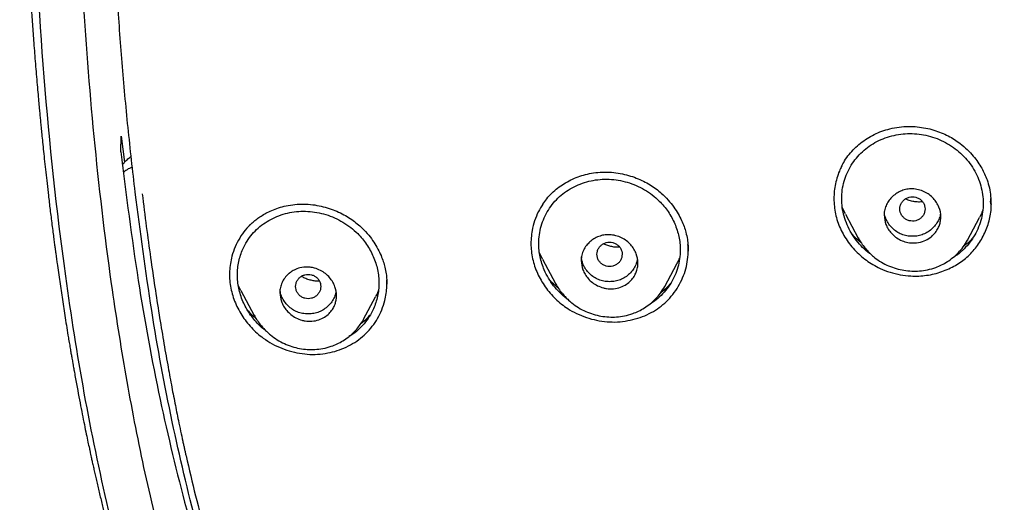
# Model space of a CAD drawing. Header units: millimetres. Extents: x 8 to 1894, y 12 to 2723.
# Tile 68 of 152: x 643 to 674, y 1805 to 1820. Entities that reach past the tile are written whole.
import ezdxf

# ---------------------------------------------------------------- set-up
doc = ezdxf.new("R2010")
doc.units = ezdxf.units.MM

msp = doc.modelspace()

# ---------------------------------------------------------------- linework, layer by layer
at = {"color": 7, "linetype": 'Continuous', "lineweight": 30}
for p, q in [((646.18, 1815.855), (646.197, 1816.361)), ((646.197, 1816.361), (646.303, 1815.533)), ((673.816, 1814.211), (673.813, 1814.289)), ((673.824, 1814.21), (673.824, 1814.22)), ((669.199, 1813.884), (669.099, 1814.094)), ((669.197, 1813.883), (669.604, 1813.12)), ((673.077, 1813.052), (673.459, 1813.77)), ((669.607, 1813.121), (669.603, 1813.129)), ((673.076, 1813.053), (673.073, 1813.046)), ((659.573, 1812.453), (659.481, 1812.65)), ((664.201, 1812.728), (664.2, 1812.759)), ((664.204, 1812.727), (664.204, 1812.741)), ((659.572, 1812.452), (659.986, 1811.675)), ((663.459, 1811.583), (663.84, 1812.297)), ((649.996, 1811.453), (649.912, 1811.626)), ((654.629, 1811.665), (654.629, 1811.694)), ((659.988, 1811.677), (659.985, 1811.683)), ((649.995, 1811.452), (650.418, 1810.659)), ((663.458, 1811.583), (663.453, 1811.574)), ((653.891, 1810.54), (654.27, 1811.252)), ((653.889, 1810.541), (653.882, 1810.527))]:
    msp.add_line(p, q, dxfattribs=at)
for points, knots in [([(746.132, 1797.158), (746.593, 1798.387), (747.512, 1800.831), (748.495, 1804.601), (749.27, 1808.382), (749.853, 1812.175), (750.34, 1816.36), (750.695, 1820.94), (750.905, 1825.905), (751, 1831.452), (750.99, 1837.581), (750.978, 1844.311), (750.875, 1851.06), (750.555, 1857.838), (750.011, 1863.494), (749.341, 1868.017), (748.676, 1871.415), (747.796, 1874.799), (746.641, 1878.144), (745.224, 1881.22), (743.546, 1883.984), (741.653, 1886.399), (739.443, 1888.544), (737.004, 1890.399), (734.422, 1891.997), (731.301, 1893.599), (727.614, 1895.121), (723.365, 1896.49), (719.049, 1897.572), (714.683, 1898.4), (710.282, 1898.968), (705.871, 1899.292), (701.478, 1899.419), (697.107, 1899.43), (692.736, 1899.418), (688.344, 1899.29), (683.933, 1898.968), (679.531, 1898.4), (675.166, 1897.573), (670.85, 1896.491), (666.6, 1895.12), (662.914, 1893.6), (659.793, 1891.997), (657.21, 1890.4), (654.772, 1888.545), (652.562, 1886.4), (650.668, 1883.984), (648.991, 1881.22), (647.573, 1878.144), (646.418, 1874.799), (645.539, 1871.415), (644.873, 1868.018), (644.203, 1863.495), (643.659, 1857.838), (643.34, 1851.061), (643.237, 1844.312), (643.225, 1837.582), (643.214, 1831.001), (643.338, 1824.548), (643.685, 1818.223), (644.263, 1812.764), (644.982, 1808.18), (645.752, 1804.467), (646.726, 1800.765), (647.629, 1798.364), (648.083, 1797.158)], [0, 0, 0, 0, 0.01422, 0.028301, 0.042283, 0.056188, 0.070046, 0.088148, 0.106186, 0.124159, 0.148558, 0.172923, 0.197399, 0.221993, 0.24671, 0.259145, 0.27167, 0.284302, 0.297067, 0.309991, 0.320883, 0.3319, 0.342924, 0.353811, 0.364567, 0.375221, 0.391058, 0.40678, 0.422432, 0.438055, 0.453668, 0.469227, 0.484683, 0.500001, 0.515318, 0.530774, 0.546334, 0.561944, 0.577571, 0.59322, 0.608942, 0.624779, 0.635434, 0.646191, 0.657076, 0.668103, 0.679114, 0.690014, 0.702933, 0.7157, 0.728331, 0.740856, 0.753291, 0.778008, 0.802602, 0.827078, 0.851444, 0.875842, 0.898728, 0.921719, 0.944802, 0.958463, 0.9722, 0.986034, 1, 1, 1, 1]), ([(744.739, 1797.28), (745.115, 1798.268), (745.867, 1800.241), (746.729, 1803.282), (747.443, 1806.352), (748.014, 1809.446), (748.474, 1812.555), (748.907, 1816.267), (749.256, 1820.586), (749.479, 1825.507), (749.58, 1830.652), (749.585, 1836.017), (749.57, 1841.606), (749.512, 1847.199), (749.34, 1852.796), (748.985, 1858.392), (748.481, 1863.045), (747.916, 1866.75), (747.389, 1869.517), (746.731, 1872.261), (745.916, 1874.969), (744.909, 1877.621), (743.78, 1879.973), (742.562, 1882.016), (741.314, 1883.764), (739.899, 1885.389), (738.155, 1887.037), (736.053, 1888.646), (733.602, 1890.178), (730.864, 1891.6), (727.851, 1892.896), (724.575, 1894.053), (721.236, 1895.018), (717.85, 1895.814), (714.145, 1896.505), (710.119, 1897.034), (705.784, 1897.362), (701.445, 1897.494), (697.108, 1897.507), (692.771, 1897.492), (688.43, 1897.359), (684.095, 1897.034), (680.069, 1896.506), (676.364, 1895.816), (672.979, 1895.019), (669.64, 1894.052), (666.364, 1892.895), (663.349, 1891.601), (660.612, 1890.178), (658.162, 1888.646), (656.061, 1887.037), (654.316, 1885.39), (652.903, 1883.763), (651.652, 1882.017), (650.437, 1879.972), (649.307, 1877.621), (648.299, 1874.969), (647.485, 1872.261), (646.827, 1869.517), (646.299, 1866.75), (645.734, 1863.045), (645.231, 1858.392), (644.876, 1852.796), (644.703, 1847.199), (644.645, 1841.607), (644.63, 1836.018), (644.636, 1830.727), (644.73, 1825.732), (644.934, 1821.034), (645.293, 1816.341), (645.773, 1812.242), (646.323, 1808.738), (646.885, 1805.824), (647.579, 1802.934), (648.408, 1800.071), (649.119, 1798.211), (649.475, 1797.28)], [0, 0, 0, 0, 0.011709, 0.0234, 0.035079, 0.046745, 0.058401, 0.070053, 0.08835, 0.106637, 0.124908, 0.145647, 0.166375, 0.187119, 0.207887, 0.228673, 0.249479, 0.259892, 0.270315, 0.28075, 0.291198, 0.301658, 0.31213, 0.319994, 0.327864, 0.335737, 0.343609, 0.354092, 0.364563, 0.37502, 0.38755, 0.400066, 0.41258, 0.425091, 0.437599, 0.45323, 0.468841, 0.484431, 0.499999, 0.515569, 0.531166, 0.546782, 0.562408, 0.574915, 0.587424, 0.599934, 0.612454, 0.624987, 0.635443, 0.645912, 0.656393, 0.664263, 0.672136, 0.680006, 0.687871, 0.698343, 0.708803, 0.71925, 0.729685, 0.740108, 0.750521, 0.771326, 0.792113, 0.81288, 0.833624, 0.854353, 0.875091, 0.892532, 0.909986, 0.927451, 0.944927, 0.955919, 0.966921, 0.977933, 0.988958, 1, 1, 1, 1]), ([(643.95, 1864.163), (643.947, 1864.128), (643.933, 1863.99), (643.909, 1863.75), (643.88, 1863.447), (643.851, 1863.15), (643.824, 1862.857), (643.797, 1862.562), (643.773, 1862.286), (643.75, 1862.028), (643.73, 1861.795), (643.712, 1861.571), (643.695, 1861.365), (643.68, 1861.184), (643.668, 1861.033), (643.658, 1860.904), (643.648, 1860.78), (643.638, 1860.644), (643.626, 1860.486), (643.613, 1860.31), (643.599, 1860.131), (643.584, 1859.921), (643.566, 1859.662), (643.543, 1859.344), (643.521, 1859.007), (643.499, 1858.676), (643.479, 1858.361), (643.453, 1857.937), (643.42, 1857.369), (643.38, 1856.652), (643.343, 1855.926), (643.308, 1855.186), (643.275, 1854.431), (643.247, 1853.711), (643.227, 1853.161), (643.213, 1852.771), (643.203, 1852.471), (643.193, 1852.163), (643.183, 1851.853), (643.176, 1851.587), (643.169, 1851.373), (643.165, 1851.221), (643.162, 1851.098), (643.159, 1850.988), (643.156, 1850.874), (643.151, 1850.718), (643.146, 1850.512), (643.14, 1850.263), (643.133, 1849.998), (643.127, 1849.727), (643.121, 1849.451), (643.115, 1849.168), (643.109, 1848.884), (643.103, 1848.603), (643.098, 1848.345), (643.094, 1848.124), (643.091, 1847.95), (643.089, 1847.804), (643.086, 1847.64), (643.082, 1847.429), (643.078, 1847.165), (643.072, 1846.792), (643.065, 1846.315), (643.058, 1845.736), (643.049, 1845.057), (643.041, 1844.272), (643.032, 1843.378), (643.024, 1842.442), (643.017, 1841.669), (643.012, 1841.069), (643.009, 1840.653), (643.005, 1840.231), (643.002, 1839.802), (642.999, 1839.369), (642.995, 1838.945), (642.992, 1838.531), (642.989, 1838.141), (642.987, 1837.78), (642.984, 1837.462), (642.982, 1837.186), (642.981, 1836.97), (642.98, 1836.807), (642.979, 1836.686), (642.978, 1836.567), (642.978, 1836.433), (642.977, 1836.268), (642.976, 1836.07), (642.974, 1835.829), (642.973, 1835.544), (642.972, 1835.212), (642.971, 1834.844), (642.97, 1834.454), (642.969, 1833.92), (642.969, 1833.262), (642.97, 1832.493), (642.973, 1831.883), (642.975, 1831.421), (642.978, 1831.098), (642.98, 1830.787), (642.983, 1830.497), (642.985, 1830.267), (642.987, 1830.095), (642.989, 1829.973), (642.99, 1829.866), (642.991, 1829.776), (642.992, 1829.703), (642.993, 1829.644), (642.993, 1829.586), (642.994, 1829.508), (642.996, 1829.393), (642.998, 1829.247), (643.001, 1829.083), (643.003, 1828.913), (643.006, 1828.74), (643.011, 1828.494), (643.017, 1828.172), (643.025, 1827.761), (643.035, 1827.32), (643.047, 1826.842), (643.058, 1826.432), (643.068, 1826.099), (643.075, 1825.859), (643.083, 1825.631), (643.089, 1825.43), (643.095, 1825.265), (643.1, 1825.135), (643.103, 1825.04), (643.106, 1824.96), (643.11, 1824.861), (643.115, 1824.721), (643.122, 1824.543), (643.129, 1824.349), (643.138, 1824.151), (643.146, 1823.949), (643.155, 1823.744), (643.166, 1823.507), (643.178, 1823.23), (643.194, 1822.905), (643.212, 1822.551), (643.229, 1822.227), (643.245, 1821.942), (643.258, 1821.707), (643.271, 1821.485), (643.283, 1821.293), (643.292, 1821.147), (643.298, 1821.041), (643.303, 1820.96), (643.308, 1820.879), (643.314, 1820.787), (643.323, 1820.649), (643.336, 1820.455), (643.353, 1820.198), (643.373, 1819.915), (643.394, 1819.619), (643.417, 1819.31), (643.442, 1818.989), (643.468, 1818.656), (643.496, 1818.323), (643.523, 1817.996), (643.55, 1817.691), (643.574, 1817.422), (643.595, 1817.198), (643.613, 1817.006), (643.63, 1816.824), (643.649, 1816.628), (643.671, 1816.405), (643.697, 1816.15), (643.727, 1815.861), (643.76, 1815.545), (643.797, 1815.205), (643.838, 1814.847), (643.875, 1814.527), (643.907, 1814.25), (643.935, 1814.02), (643.964, 1813.783), (643.994, 1813.544), (644.023, 1813.314), (644.05, 1813.108), (644.072, 1812.94), (644.089, 1812.811), (644.102, 1812.717), (644.113, 1812.639), (644.124, 1812.557), (644.139, 1812.447), (644.177, 1812.169), (644.238, 1811.738), (644.324, 1811.162), (644.416, 1810.568), (644.492, 1810.098), (644.548, 1809.761), (644.578, 1809.586), (644.603, 1809.436), (644.624, 1809.317), (644.64, 1809.224), (644.655, 1809.137), (644.674, 1809.029), (644.701, 1808.881), (644.734, 1808.694), (644.772, 1808.487), (644.823, 1808.213), (644.884, 1807.891), (644.955, 1807.531), (645.021, 1807.2), (645.081, 1806.905), (645.134, 1806.652), (645.174, 1806.466), (645.202, 1806.337), (645.222, 1806.245), (645.243, 1806.145), (645.27, 1806.023), (645.302, 1805.879), (645.338, 1805.719), (645.376, 1805.55), (645.432, 1805.307), (645.507, 1804.989), (645.6, 1804.604), (645.694, 1804.225), (645.779, 1803.888), (645.853, 1803.605), (645.911, 1803.385), (645.963, 1803.191), (646.009, 1803.022), (646.054, 1802.862), (646.098, 1802.703), (646.149, 1802.522), (646.2, 1802.343), (646.25, 1802.171), (646.297, 1802.012), (646.347, 1801.841), (646.399, 1801.668), (646.449, 1801.506), (646.491, 1801.367), (646.526, 1801.256), (646.554, 1801.167), (646.581, 1801.08), (646.614, 1800.975), (646.657, 1800.841), (646.706, 1800.69), (646.756, 1800.535), (646.816, 1800.353), (646.883, 1800.153), (646.955, 1799.941), (647.021, 1799.752), (647.08, 1799.582), (647.129, 1799.443), (647.174, 1799.319), (647.219, 1799.194), (647.273, 1799.044), (647.333, 1798.882), (647.392, 1798.723), (647.45, 1798.571), (647.518, 1798.391), (647.597, 1798.188), (647.683, 1797.97), (647.759, 1797.779), (647.819, 1797.632), (647.863, 1797.525), (647.893, 1797.451), (647.92, 1797.387), (647.947, 1797.322), (647.983, 1797.235), (648.034, 1797.115), (648.097, 1796.967), (648.167, 1796.805), (648.24, 1796.636), (648.317, 1796.463), (648.393, 1796.294), (648.463, 1796.14), (648.524, 1796.01), (648.576, 1795.897), (648.63, 1795.781), (648.694, 1795.648), (648.769, 1795.49), (648.854, 1795.315), (648.945, 1795.133), (649.025, 1794.972), (649.089, 1794.847), (649.134, 1794.758), (649.176, 1794.676), (649.223, 1794.586), (649.276, 1794.484), (649.337, 1794.37), (649.444, 1794.167), (649.599, 1793.883), (649.787, 1793.547), (649.962, 1793.242), (650.126, 1792.962), (650.299, 1792.676), (650.485, 1792.374), (650.648, 1792.114), (650.784, 1791.902), (650.886, 1791.745), (650.983, 1791.597), (651.07, 1791.467), (651.151, 1791.345), (651.237, 1791.218), (651.343, 1791.062), (651.468, 1790.881), (651.605, 1790.684), (651.729, 1790.509), (651.823, 1790.378), (651.871, 1790.312), (651.885, 1790.292)], [0, 0, 0, 0, 0.001417, 0.005527, 0.009581, 0.013521, 0.017403, 0.021269, 0.025273, 0.028349, 0.031535, 0.03451, 0.037271, 0.039685, 0.041666, 0.043259, 0.04481, 0.046581, 0.04865, 0.051042, 0.053539, 0.055713, 0.059375, 0.063749, 0.068268, 0.072647, 0.076809, 0.080701, 0.089348, 0.09917, 0.108924, 0.117883, 0.128314, 0.138644, 0.146242, 0.149977, 0.153997, 0.158046, 0.16213, 0.166238, 0.168643, 0.170658, 0.172283, 0.173553, 0.174994, 0.176789, 0.179747, 0.183157, 0.186658, 0.19024, 0.193903, 0.197647, 0.201474, 0.205184, 0.208795, 0.211733, 0.213998, 0.215684, 0.217554, 0.220536, 0.224125, 0.22809, 0.235462, 0.243208, 0.251326, 0.262774, 0.274802, 0.287382, 0.300518, 0.306026, 0.311624, 0.317313, 0.323091, 0.32896, 0.334824, 0.340263, 0.345703, 0.35057, 0.354859, 0.35857, 0.361701, 0.363582, 0.365169, 0.366576, 0.368351, 0.370567, 0.373222, 0.376316, 0.380229, 0.384677, 0.389666, 0.395027, 0.400307, 0.411129, 0.421406, 0.431154, 0.435576, 0.439888, 0.444094, 0.448046, 0.451453, 0.453302, 0.454935, 0.456351, 0.45755, 0.458532, 0.459296, 0.45989, 0.46085, 0.462412, 0.464489, 0.466694, 0.468951, 0.47126, 0.473621, 0.478742, 0.484137, 0.490002, 0.496356, 0.503199, 0.506364, 0.509625, 0.512767, 0.515443, 0.517647, 0.519354, 0.520606, 0.521465, 0.522549, 0.524536, 0.527043, 0.52963, 0.532264, 0.534945, 0.537673, 0.540445, 0.544384, 0.548699, 0.553412, 0.558509, 0.561586, 0.564787, 0.567872, 0.570433, 0.572465, 0.57369, 0.574644, 0.575696, 0.576916, 0.578304, 0.581202, 0.584642, 0.588535, 0.592485, 0.596445, 0.600872, 0.6053, 0.609728, 0.614157, 0.618331, 0.621905, 0.624881, 0.627259, 0.629599, 0.632141, 0.635084, 0.638493, 0.642368, 0.646612, 0.651149, 0.65593, 0.660958, 0.663944, 0.667013, 0.670169, 0.673412, 0.676621, 0.679383, 0.681662, 0.683325, 0.684579, 0.685433, 0.68643, 0.687889, 0.689813, 0.697583, 0.705152, 0.712932, 0.721425, 0.72405, 0.726467, 0.728473, 0.730071, 0.73126, 0.7322, 0.733594, 0.735581, 0.73816, 0.741098, 0.743942, 0.749191, 0.754039, 0.75849, 0.762519, 0.765941, 0.768718, 0.770052, 0.771169, 0.772441, 0.774088, 0.776091, 0.778263, 0.780553, 0.782959, 0.788123, 0.793431, 0.798573, 0.803549, 0.807137, 0.810105, 0.812529, 0.815055, 0.817007, 0.819101, 0.821549, 0.824411, 0.826424, 0.828601, 0.830943, 0.833437, 0.835723, 0.83763, 0.839156, 0.840302, 0.841303, 0.842743, 0.844614, 0.846844, 0.848999, 0.851023, 0.85437, 0.857286, 0.859864, 0.862226, 0.864374, 0.865655, 0.867394, 0.869599, 0.871931, 0.874163, 0.876293, 0.878324, 0.881733, 0.884818, 0.887534, 0.889824, 0.891044, 0.892096, 0.892979, 0.89375, 0.894877, 0.896674, 0.898888, 0.901203, 0.903608, 0.906106, 0.908665, 0.910914, 0.912743, 0.914316, 0.915815, 0.917776, 0.920124, 0.922683, 0.925448, 0.92815, 0.929777, 0.930954, 0.932092, 0.933421, 0.934939, 0.936646, 0.938509, 0.94397, 0.949431, 0.953712, 0.957854, 0.962252, 0.966936, 0.971855, 0.974369, 0.976916, 0.979279, 0.981334, 0.983094, 0.985016, 0.98736, 0.990527, 0.993686, 0.996774, 0.999026, 1, 1, 1, 1]), ([(646.638, 1814.573), (646.56, 1815.259), (646.403, 1816.63), (646.219, 1818.691), (646.066, 1820.753), (645.948, 1822.816), (645.871, 1824.474), (645.841, 1825.445), (645.832, 1825.728)], [0, 0, 0, 0, 0.185084, 0.369984, 0.554766, 0.739475, 0.924144, 1, 1, 1, 1]), ([(670.608, 1816.59), (670.707, 1816.611), (670.9, 1816.653), (671.194, 1816.67), (671.478, 1816.658), (671.748, 1816.618), (672.004, 1816.554), (672.242, 1816.47), (672.461, 1816.369), (672.661, 1816.254), (672.867, 1816.111), (673.069, 1815.937), (673.258, 1815.735), (673.409, 1815.536), (673.528, 1815.345), (673.624, 1815.157), (673.709, 1814.947), (673.776, 1814.71), (673.819, 1814.446), (673.823, 1814.271), (673.825, 1814.183)], [0, 0, 0, 0, 0.065736, 0.128869, 0.189515, 0.24774, 0.303599, 0.357146, 0.408444, 0.457326, 0.503642, 0.568419, 0.627673, 0.681447, 0.729763, 0.774451, 0.819231, 0.879165, 0.939396, 1, 1, 1, 1]), ([(669.07, 1815.382), (669.103, 1815.446), (669.174, 1815.584), (669.316, 1815.779), (669.485, 1815.968), (669.676, 1816.137), (669.886, 1816.286), (670.113, 1816.413), (670.353, 1816.518), (670.523, 1816.566), (670.608, 1816.59)], [0, 0, 0, 0, 0.108427, 0.235099, 0.361825, 0.488764, 0.615999, 0.743575, 0.871542, 1, 1, 1, 1]), ([(669.08, 1814.37), (669.084, 1814.463), (669.092, 1814.651), (669.153, 1814.925), (669.248, 1815.189), (669.378, 1815.437), (669.541, 1815.666), (669.734, 1815.868), (669.954, 1816.045), (670.199, 1816.191), (670.463, 1816.306), (670.741, 1816.388), (671.028, 1816.435), (671.32, 1816.444), (671.612, 1816.418), (671.9, 1816.354), (672.179, 1816.255), (672.446, 1816.123), (672.692, 1815.96), (672.916, 1815.769), (673.111, 1815.551), (673.275, 1815.311), (673.407, 1815.053), (673.503, 1814.783), (673.563, 1814.504), (673.582, 1814.222), (673.563, 1813.943), (673.505, 1813.668), (673.408, 1813.404), (673.278, 1813.154), (673.116, 1812.925), (672.922, 1812.722), (672.752, 1812.577), (672.64, 1812.512), (672.609, 1812.494)], [0, 0, 0, 0, 0.031736, 0.06378, 0.095621, 0.127859, 0.159564, 0.191285, 0.223061, 0.254777, 0.286958, 0.319114, 0.350821, 0.382604, 0.414307, 0.44601, 0.478259, 0.510102, 0.542116, 0.573871, 0.605589, 0.637662, 0.669497, 0.70144, 0.733431, 0.765155, 0.796932, 0.828644, 0.860845, 0.892987, 0.924695, 0.956519, 0.9882, 1, 1, 1, 1]), ([(646.18, 1815.855), (646.352, 1814.491), (646.684, 1811.857), (647.381, 1808.071), (648.213, 1804.588), (649.168, 1801.399), (649.972, 1799.42), (650.359, 1798.468)], [0, 0, 0, 0, 0.230081, 0.444548, 0.64391, 0.828796, 1, 1, 1, 1]), ([(646.234, 1815.456), (646.25, 1815.475), (646.288, 1815.52), (646.346, 1815.578), (646.408, 1815.634), (646.462, 1815.678), (646.498, 1815.704), (646.513, 1815.714)], [0, 0, 0, 0, 0.188856, 0.435634, 0.635938, 0.854114, 1, 1, 1, 1]), ([(646.55, 1815.373), (646.518, 1815.36), (646.432, 1815.327), (646.337, 1815.268), (646.282, 1815.217), (646.269, 1815.205)], [0, 0, 0, 0, 0.317601, 0.832994, 1, 1, 1, 1]), ([(669.08, 1815.401), (669.055, 1815.35), (668.994, 1815.228), (668.924, 1815.022), (668.868, 1814.789), (668.837, 1814.55), (668.831, 1814.308), (668.85, 1814.066), (668.895, 1813.826), (668.966, 1813.59), (669.062, 1813.362), (669.182, 1813.144), (669.323, 1812.938), (669.485, 1812.746), (669.665, 1812.569), (669.861, 1812.41), (670.073, 1812.27), (670.323, 1812.139), (670.614, 1812.027), (670.942, 1811.946), (671.249, 1811.91), (671.529, 1811.908), (671.779, 1811.931), (672.025, 1811.976), (672.183, 1812.027), (672.262, 1812.052)], [0, 0, 0, 0, 0.030024, 0.072168, 0.114308, 0.156438, 0.198552, 0.240652, 0.282765, 0.324953, 0.367166, 0.40933, 0.45148, 0.493628, 0.53578, 0.577941, 0.620133, 0.662404, 0.718713, 0.774886, 0.831022, 0.873152, 0.915327, 0.957587, 1, 1, 1, 1]), ([(659.587, 1814.2), (659.627, 1814.257), (659.713, 1814.381), (659.872, 1814.55), (660.055, 1814.71), (660.257, 1814.85), (660.473, 1814.97), (660.703, 1815.067), (660.943, 1815.144), (661.11, 1815.174), (661.194, 1815.189)], [0, 0, 0, 0, 0.109208, 0.235558, 0.362202, 0.489199, 0.616532, 0.744141, 0.871969, 1, 1, 1, 1]), ([(661.194, 1815.189), (661.291, 1815.2), (661.481, 1815.222), (661.768, 1815.212), (662.044, 1815.176), (662.307, 1815.114), (662.554, 1815.031), (662.782, 1814.93), (662.992, 1814.814), (663.182, 1814.685), (663.376, 1814.526), (663.568, 1814.335), (663.745, 1814.114), (663.885, 1813.896), (663.993, 1813.688), (664.074, 1813.491), (664.137, 1813.289), (664.18, 1813.084), (664.203, 1812.882), (664.204, 1812.758), (664.204, 1812.7)], [0, 0, 0, 0, 0.066652, 0.131298, 0.193824, 0.254103, 0.312031, 0.367546, 0.42064, 0.471369, 0.519842, 0.588321, 0.651706, 0.70992, 0.762912, 0.810827, 0.855118, 0.909084, 0.957326, 1, 1, 1, 1]), ([(659.457, 1812.945), (659.461, 1813.039), (659.469, 1813.227), (659.53, 1813.501), (659.626, 1813.765), (659.757, 1814.012), (659.92, 1814.238), (660.114, 1814.439), (660.333, 1814.612), (660.577, 1814.755), (660.841, 1814.866), (661.118, 1814.944), (661.404, 1814.987), (661.695, 1814.993), (661.986, 1814.963), (662.273, 1814.896), (662.552, 1814.794), (662.819, 1814.659), (663.065, 1814.494), (663.27, 1814.317), (663.437, 1814.136), (663.569, 1813.96), (663.684, 1813.773), (663.78, 1813.576), (663.856, 1813.373), (663.912, 1813.164), (663.946, 1812.953), (663.958, 1812.717), (663.94, 1812.46), (663.882, 1812.185), (663.785, 1811.922), (663.654, 1811.673), (663.491, 1811.446), (663.297, 1811.246), (663.129, 1811.105), (663.02, 1811.042), (662.992, 1811.027)], [0, 0, 0, 0, 0.031761, 0.063834, 0.095716, 0.127957, 0.159696, 0.191482, 0.223261, 0.255012, 0.287253, 0.31941, 0.35115, 0.382986, 0.41473, 0.446463, 0.478722, 0.510596, 0.542636, 0.574413, 0.598188, 0.622277, 0.646254, 0.67015, 0.694157, 0.718119, 0.742139, 0.76593, 0.797715, 0.829458, 0.861721, 0.893859, 0.9256, 0.957497, 0.989194, 1, 1, 1, 1]), ([(650.008, 1799.633), (649.841, 1800.063), (649.286, 1801.485), (648.556, 1804.044), (647.771, 1807.344), (647.121, 1810.879), (646.802, 1813.32), (646.638, 1814.573)], [0, 0, 0, 0, 0.089944, 0.297544, 0.518574, 0.752731, 1, 1, 1, 1]), ([(646.86, 1814.525), (646.903, 1814.178), (646.987, 1813.5), (647.122, 1812.512), (647.258, 1811.579), (647.394, 1810.701), (647.531, 1809.877), (647.66, 1809.136), (647.783, 1808.472), (647.896, 1807.883), (647.995, 1807.391), (648.079, 1806.989), (648.131, 1806.749), (648.163, 1806.602), (648.176, 1806.542), (648.189, 1806.483), (648.202, 1806.424), (648.215, 1806.366), (648.228, 1806.309), (648.241, 1806.252), (648.345, 1805.792), (648.548, 1804.941), (648.871, 1803.714), (649.214, 1802.524), (649.577, 1801.372), (649.961, 1800.258), (650.362, 1799.182), (650.65, 1798.484), (650.792, 1798.139)], [0, 0, 0, 0, 0.062296, 0.121394, 0.177285, 0.229965, 0.279431, 0.325682, 0.363726, 0.399286, 0.432365, 0.452839, 0.472233, 0.475916, 0.479557, 0.483157, 0.486714, 0.490231, 0.493705, 0.497138, 0.500529, 0.577418, 0.652428, 0.725605, 0.796956, 0.86647, 0.934149, 1, 1, 1, 1]), ([(670.429, 1813.852), (670.43, 1813.882), (670.432, 1813.94), (670.453, 1814.053), (670.501, 1814.186), (670.587, 1814.327), (670.698, 1814.448), (670.831, 1814.549), (670.984, 1814.626), (671.151, 1814.674), (671.3, 1814.685), (671.424, 1814.675), (671.551, 1814.651), (671.702, 1814.598), (671.863, 1814.504), (671.997, 1814.385), (672.101, 1814.247), (672.198, 1814.054), (672.233, 1813.876), (672.228, 1813.734), (672.22, 1813.667), (672.202, 1813.576), (672.162, 1813.46), (672.085, 1813.323), (671.967, 1813.186), (671.799, 1813.065), (671.583, 1812.979), (671.385, 1812.957), (671.234, 1812.97), (671.105, 1812.994), (670.953, 1813.048), (670.792, 1813.144), (670.657, 1813.264), (670.555, 1813.402), (670.457, 1813.595), (670.44, 1813.75), (670.429, 1813.852)], [0, 0, 0, 0, 0.016405, 0.032462, 0.064076, 0.094663, 0.124487, 0.155638, 0.186793, 0.217918, 0.248983, 0.266542, 0.283947, 0.317738, 0.350512, 0.382296, 0.41294, 0.442758, 0.499054, 0.50973, 0.522249, 0.536709, 0.561826, 0.591093, 0.624418, 0.662024, 0.703728, 0.749476, 0.767367, 0.78485, 0.81908, 0.852001, 0.883874, 0.914549, 0.944134, 1, 1, 1, 1]), ([(671.729, 1814.043), (671.727, 1814.077), (671.721, 1814.144), (671.679, 1814.239), (671.616, 1814.32), (671.532, 1814.382), (671.434, 1814.421), (671.33, 1814.435), (671.225, 1814.421), (671.127, 1814.382), (671.043, 1814.32), (670.979, 1814.239), (670.939, 1814.145), (670.924, 1814.044), (670.939, 1813.943), (670.979, 1813.849), (671.043, 1813.767), (671.127, 1813.706), (671.224, 1813.667), (671.329, 1813.653), (671.434, 1813.666), (671.531, 1813.705), (671.615, 1813.767), (671.679, 1813.848), (671.721, 1813.942), (671.726, 1814.01), (671.729, 1814.043)], [0, 0, 0, 0, 0.041659, 0.083341, 0.125, 0.166659, 0.208341, 0.25, 0.291659, 0.333341, 0.375, 0.416659, 0.458341, 0.5, 0.541659, 0.583341, 0.625, 0.666659, 0.708341, 0.75, 0.791659, 0.833341, 0.875, 0.916659, 0.958341, 1, 1, 1, 1]), ([(650.151, 1813.391), (650.163, 1813.406), (650.19, 1813.438), (650.244, 1813.497), (650.316, 1813.569), (650.414, 1813.656), (650.533, 1813.749), (650.675, 1813.844), (650.839, 1813.937), (651.032, 1814.025), (651.254, 1814.102), (651.507, 1814.165), (651.688, 1814.184), (651.783, 1814.194)], [0, 0, 0, 0, 0.03396, 0.076135, 0.132798, 0.204071, 0.290085, 0.379021, 0.479767, 0.592336, 0.716666, 0.852616, 1, 1, 1, 1]), ([(651.783, 1814.194), (651.878, 1814.197), (652.065, 1814.204), (652.343, 1814.174), (652.61, 1814.12), (652.862, 1814.043), (653.098, 1813.948), (653.315, 1813.836), (653.514, 1813.712), (653.692, 1813.577), (653.876, 1813.413), (654.054, 1813.218), (654.219, 1812.995), (654.348, 1812.777), (654.447, 1812.57), (654.52, 1812.377), (654.576, 1812.182), (654.613, 1811.991), (654.631, 1811.808), (654.632, 1811.699), (654.632, 1811.65)], [0, 0, 0, 0, 0.067788, 0.133522, 0.197069, 0.258292, 0.317082, 0.373375, 0.427157, 0.478475, 0.527472, 0.596657, 0.660665, 0.71943, 0.772904, 0.821075, 0.86473, 0.916807, 0.96185, 1, 1, 1, 1]), ([(659.588, 1814.2), (659.539, 1814.121), (659.433, 1813.953), (659.32, 1813.669), (659.247, 1813.387), (659.213, 1813.123), (659.206, 1812.883), (659.226, 1812.642), (659.271, 1812.403), (659.343, 1812.168), (659.439, 1811.941), (659.557, 1811.722), (659.696, 1811.515), (659.855, 1811.321), (660.032, 1811.142), (660.227, 1810.981), (660.46, 1810.823), (660.735, 1810.68), (661.051, 1810.563), (661.377, 1810.485), (661.709, 1810.448), (662.042, 1810.451), (662.258, 1810.49), (662.366, 1810.509)], [0, 0, 0, 0, 0.04943, 0.105312, 0.161205, 0.203102, 0.24495, 0.286761, 0.32859, 0.37045, 0.412316, 0.454207, 0.496122, 0.538052, 0.579991, 0.621953, 0.663981, 0.720021, 0.776007, 0.831979, 0.887945, 0.943926, 1, 1, 1, 1]), ([(670.019, 1812.597), (670.002, 1812.609), (669.902, 1812.673), (669.742, 1812.82), (669.546, 1813.036), (669.381, 1813.276), (669.25, 1813.536), (669.153, 1813.808), (669.091, 1814.088), (669.084, 1814.276), (669.08, 1814.37)], [0, 0, 0, 0, 0.029443, 0.167226, 0.305587, 0.44333, 0.5829, 0.723326, 0.861519, 1, 1, 1, 1]), ([(671.645, 1814.274), (671.64, 1814.273), (671.587, 1814.263), (671.482, 1814.263), (671.335, 1814.279), (671.207, 1814.312), (671.133, 1814.346), (671.105, 1814.36)], [0, 0, 0, 0, 0.031746, 0.296568, 0.562633, 0.832419, 1, 1, 1, 1]), ([(672.262, 1812.052), (672.409, 1812.112), (672.697, 1812.23), (673.07, 1812.5), (673.378, 1812.832), (673.614, 1813.225), (673.773, 1813.652), (673.846, 1814.044), (673.824, 1814.284), (673.816, 1814.374)], [0, 0, 0, 0, 0.155043, 0.303817, 0.452066, 0.605562, 0.760808, 0.909758, 1, 1, 1, 1]), ([(649.883, 1811.951), (649.885, 1812.022), (649.889, 1812.164), (649.925, 1812.373), (649.98, 1812.577), (650.065, 1812.795), (650.185, 1813.02), (650.349, 1813.245), (650.543, 1813.442), (650.763, 1813.612), (651.007, 1813.751), (651.27, 1813.858), (651.546, 1813.932), (651.831, 1813.971), (652.12, 1813.973), (652.41, 1813.94), (652.696, 1813.869), (652.974, 1813.765), (653.24, 1813.627), (653.487, 1813.46), (653.693, 1813.28), (653.859, 1813.097), (653.993, 1812.919), (654.108, 1812.729), (654.205, 1812.531), (654.282, 1812.326), (654.338, 1812.115), (654.373, 1811.902), (654.384, 1811.688), (654.373, 1811.477), (654.34, 1811.268), (654.285, 1811.065), (654.2, 1810.846), (654.079, 1810.619), (653.915, 1810.393), (653.72, 1810.196), (653.554, 1810.059), (653.448, 1810), (653.423, 1809.986)], [0, 0, 0, 0, 0.0238, 0.047951, 0.07188, 0.09585, 0.128082, 0.159858, 0.191725, 0.223488, 0.255278, 0.287601, 0.319741, 0.351517, 0.383426, 0.415213, 0.446977, 0.479242, 0.511146, 0.543215, 0.575009, 0.598814, 0.622909, 0.646918, 0.670825, 0.694862, 0.718838, 0.742888, 0.766696, 0.790568, 0.814351, 0.83829, 0.862624, 0.894751, 0.926525, 0.958508, 0.990221, 1, 1, 1, 1]), ([(672.213, 1813.877), (672.213, 1813.874), (672.208, 1813.816), (672.166, 1813.707), (672.085, 1813.557), (671.968, 1813.425), (671.832, 1813.313), (671.676, 1813.232), (671.507, 1813.184), (671.328, 1813.169), (671.15, 1813.184), (670.981, 1813.233), (670.825, 1813.314), (670.689, 1813.426), (670.574, 1813.558), (670.49, 1813.708), (670.445, 1813.845), (670.439, 1813.93), (670.437, 1813.96)], [0, 0, 0, 0, 0.002755, 0.070258, 0.137786, 0.208154, 0.278476, 0.345918, 0.413287, 0.483397, 0.55381, 0.621307, 0.688681, 0.758741, 0.829096, 0.896599, 0.964042, 1, 1, 1, 1]), ([(673.56, 1814), (673.543, 1813.951), (673.516, 1813.871), (673.472, 1813.799), (673.456, 1813.772)], [0, 0, 0, 0, 0.620188, 1, 1, 1, 1]), ([(650.347, 1813.594), (650.274, 1813.523), (650.127, 1813.378), (649.951, 1813.121), (649.808, 1812.841), (649.714, 1812.567), (649.659, 1812.307), (649.634, 1812.069), (649.634, 1811.828), (649.661, 1811.587), (649.715, 1811.348), (649.793, 1811.114), (649.895, 1810.887), (650.018, 1810.669), (650.162, 1810.463), (650.325, 1810.27), (650.506, 1810.094), (650.726, 1809.918), (650.989, 1809.753), (651.294, 1809.609), (651.613, 1809.504), (651.94, 1809.439), (652.271, 1809.413), (652.489, 1809.432), (652.597, 1809.441)], [0, 0, 0, 0, 0.051271, 0.103804, 0.156465, 0.209161, 0.248655, 0.288079, 0.327435, 0.366765, 0.406122, 0.445525, 0.484988, 0.524501, 0.564045, 0.603603, 0.643172, 0.682778, 0.735603, 0.788447, 0.841325, 0.894214, 0.947096, 1, 1, 1, 1]), ([(660.807, 1812.407), (660.808, 1812.436), (660.81, 1812.495), (660.831, 1812.608), (660.879, 1812.741), (660.966, 1812.881), (661.077, 1813.001), (661.209, 1813.099), (661.362, 1813.174), (661.528, 1813.22), (661.678, 1813.229), (661.804, 1813.217), (661.934, 1813.19), (662.088, 1813.134), (662.25, 1813.034), (662.383, 1812.911), (662.485, 1812.771), (662.577, 1812.579), (662.611, 1812.402), (662.605, 1812.255), (662.595, 1812.18), (662.572, 1812.082), (662.525, 1811.963), (662.441, 1811.828), (662.319, 1811.7), (662.153, 1811.591), (661.946, 1811.517), (661.757, 1811.499), (661.609, 1811.514), (661.478, 1811.541), (661.324, 1811.599), (661.161, 1811.699), (661.027, 1811.823), (660.927, 1811.963), (660.833, 1812.155), (660.817, 1812.307), (660.807, 1812.407)], [0, 0, 0, 0, 0.0164384, 0.0325189, 0.0641437, 0.0947174, 0.1245073, 0.1556535, 0.1867941, 0.2179352, 0.249005, 0.2672038, 0.2851484, 0.3197806, 0.3530077, 0.3849477, 0.415386, 0.4446859, 0.4990292, 0.5117507, 0.5259557, 0.5417558, 0.5680524, 0.5977793, 0.6306237, 0.6669805, 0.7066359, 0.7494946, 0.7679345, 0.7858843, 0.8208313, 0.8541791, 0.8861497, 0.9166881, 0.9457997, 1, 1, 1, 1]), ([(669.702, 1812.965), (669.685, 1812.978), (669.596, 1813.047), (669.496, 1813.142), (669.423, 1813.231), (669.407, 1813.25)], [0, 0, 0, 0, 0.1528585, 0.8210908, 1, 1, 1, 1]), ([(673.279, 1813.169), (673.25, 1813.134), (673.158, 1813.025), (673.047, 1812.92), (672.958, 1812.86), (672.953, 1812.856)], [0, 0, 0, 0, 0.304312, 0.960354, 1, 1, 1, 1]), ([(660.378, 1811.171), (660.368, 1811.178), (660.276, 1811.239), (660.123, 1811.382), (659.926, 1811.6), (659.76, 1811.843), (659.639, 1812.083), (659.553, 1812.311), (659.498, 1812.521), (659.463, 1812.733), (659.459, 1812.874), (659.457, 1812.945)], [0, 0, 0, 0, 0.017234, 0.156686, 0.296846, 0.436291, 0.577527, 0.684581, 0.789945, 0.894712, 1, 1, 1, 1]), ([(662.107, 1812.602), (662.104, 1812.636), (662.099, 1812.703), (662.057, 1812.797), (661.993, 1812.878), (661.909, 1812.94), (661.812, 1812.979), (661.707, 1812.993), (661.602, 1812.979), (661.505, 1812.94), (661.421, 1812.879), (661.357, 1812.798), (661.316, 1812.703), (661.302, 1812.602), (661.316, 1812.501), (661.357, 1812.407), (661.42, 1812.326), (661.504, 1812.264), (661.602, 1812.225), (661.706, 1812.211), (661.811, 1812.225), (661.909, 1812.264), (661.993, 1812.325), (662.056, 1812.407), (662.098, 1812.501), (662.104, 1812.568), (662.107, 1812.602)], [0, 0, 0, 0, 0.041659, 0.083341, 0.125, 0.166659, 0.208341, 0.25, 0.291659, 0.333341, 0.375, 0.416659, 0.458341, 0.5, 0.541659, 0.583341, 0.625, 0.666659, 0.708341, 0.75, 0.791659, 0.833341, 0.875, 0.916659, 0.958341, 1, 1, 1, 1]), ([(662.025, 1812.831), (661.997, 1812.829), (661.926, 1812.824), (661.81, 1812.837), (661.681, 1812.867), (661.581, 1812.902), (661.528, 1812.931), (661.514, 1812.939)], [0, 0, 0, 0, 0.16184, 0.41053, 0.659677, 0.909443, 1, 1, 1, 1]), ([(662.366, 1810.509), (662.471, 1810.536), (662.678, 1810.588), (662.966, 1810.71), (663.229, 1810.863), (663.465, 1811.049), (663.675, 1811.268), (663.855, 1811.515), (664.003, 1811.783), (664.113, 1812.067), (664.182, 1812.363), (664.213, 1812.65), (664.201, 1812.836), (664.195, 1812.919)], [0, 0, 0, 0, 0.096258, 0.188945, 0.279567, 0.36973, 0.461061, 0.55512, 0.64817, 0.740063, 0.832296, 0.925179, 1, 1, 1, 1]), ([(669.603, 1813.124), (669.628, 1813.08), (669.685, 1812.982), (669.781, 1812.85), (669.888, 1812.725), (669.999, 1812.612), (670.148, 1812.482), (670.338, 1812.35), (670.569, 1812.231), (670.811, 1812.145), (671.058, 1812.089), (671.307, 1812.064), (671.557, 1812.068), (671.814, 1812.105), (672.049, 1812.174), (672.259, 1812.265), (672.442, 1812.368), (672.622, 1812.498), (672.792, 1812.655), (672.951, 1812.838), (673.034, 1812.979), (673.076, 1813.051)], [0, 0, 0, 0, 0.035536, 0.080218, 0.114253, 0.151765, 0.192465, 0.253847, 0.314591, 0.374649, 0.434043, 0.49274, 0.55068, 0.610875, 0.676628, 0.723921, 0.774003, 0.826807, 0.882195, 0.93998, 1, 1, 1, 1]), ([(662.589, 1812.423), (662.575, 1812.371), (662.547, 1812.264), (662.461, 1812.116), (662.346, 1811.983), (662.209, 1811.872), (662.054, 1811.79), (661.884, 1811.742), (661.706, 1811.728), (661.528, 1811.743), (661.358, 1811.791), (661.203, 1811.873), (661.066, 1811.984), (660.951, 1812.117), (660.868, 1812.267), (660.822, 1812.403), (660.817, 1812.489), (660.815, 1812.518)], [0, 0, 0, 0, 0.065688, 0.133542, 0.204249, 0.27491, 0.342679, 0.410373, 0.480822, 0.551575, 0.619398, 0.687098, 0.757497, 0.828193, 0.896022, 0.963791, 1, 1, 1, 1]), ([(663.938, 1812.521), (663.92, 1812.469), (663.893, 1812.392), (663.85, 1812.322), (663.837, 1812.299)], [0, 0, 0, 0, 0.669745, 1, 1, 1, 1]), ([(650.792, 1810.17), (650.788, 1810.173), (650.701, 1810.231), (650.571, 1810.356), (650.404, 1810.537), (650.271, 1810.715), (650.155, 1810.904), (650.058, 1811.105), (649.98, 1811.312), (649.924, 1811.524), (649.889, 1811.737), (649.885, 1811.88), (649.883, 1811.951)], [0, 0, 0, 0, 0.007937, 0.148648, 0.255062, 0.360629, 0.466426, 0.573535, 0.681733, 0.788108, 0.893806, 1, 1, 1, 1]), ([(651.234, 1811.39), (651.234, 1811.416), (651.236, 1811.469), (651.254, 1811.575), (651.297, 1811.706), (651.384, 1811.853), (651.467, 1811.943), (651.524, 1811.992), (651.544, 1812.009), (651.596, 1812.049), (651.7, 1812.113), (651.885, 1812.186), (652.064, 1812.205), (652.198, 1812.193), (652.267, 1812.181), (652.377, 1812.155), (652.521, 1812.099), (652.684, 1811.995), (652.817, 1811.868), (652.916, 1811.725), (653.005, 1811.535), (653.041, 1811.344), (653.028, 1811.167), (652.999, 1811.041), (652.944, 1810.908), (652.856, 1810.775), (652.731, 1810.652), (652.566, 1810.55), (652.364, 1810.483), (652.18, 1810.47), (652.034, 1810.486), (651.9, 1810.516), (651.744, 1810.577), (651.581, 1810.682), (651.448, 1810.809), (651.35, 1810.952), (651.259, 1811.143), (651.244, 1811.293), (651.234, 1811.39)], [0, 0, 0, 0, 0.0144105, 0.029045, 0.0594845, 0.091219, 0.1245117, 0.1283126, 0.1333066, 0.1394989, 0.1653724, 0.2017589, 0.2489431, 0.2614679, 0.2738973, 0.2861148, 0.3214698, 0.3550906, 0.3871546, 0.4174233, 0.4462739, 0.4989598, 0.5201266, 0.5443173, 0.5712324, 0.6011711, 0.6337892, 0.6694868, 0.7080883, 0.7494751, 0.7684193, 0.7868023, 0.8224041, 0.8561408, 0.888205, 0.9186125, 0.947305, 1, 1, 1, 1]), ([(652.534, 1811.578), (652.531, 1811.612), (652.525, 1811.679), (652.484, 1811.773), (652.42, 1811.855), (652.336, 1811.916), (652.239, 1811.955), (652.134, 1811.969), (652.029, 1811.956), (651.932, 1811.917), (651.848, 1811.855), (651.784, 1811.774), (651.743, 1811.68), (651.729, 1811.579), (651.743, 1811.478), (651.783, 1811.383), (651.847, 1811.302), (651.931, 1811.24), (652.029, 1811.201), (652.133, 1811.187), (652.238, 1811.201), (652.335, 1811.24), (652.42, 1811.302), (652.483, 1811.383), (652.525, 1811.477), (652.531, 1811.544), (652.534, 1811.578)], [0, 0, 0, 0, 0.041659, 0.083341, 0.125, 0.166659, 0.208341, 0.25, 0.291659, 0.333341, 0.375, 0.416659, 0.458341, 0.5, 0.541659, 0.583341, 0.625, 0.666659, 0.708341, 0.75, 0.791659, 0.833341, 0.875, 0.916659, 0.958341, 1, 1, 1, 1]), ([(652.489, 1811.749), (652.465, 1811.748), (652.399, 1811.747), (652.288, 1811.761), (652.156, 1811.792), (652.03, 1811.838), (651.953, 1811.883), (651.919, 1811.902)], [0, 0, 0, 0, 0.128257, 0.335999, 0.562698, 0.808961, 1, 1, 1, 1]), ([(652.597, 1809.441), (652.701, 1809.458), (652.907, 1809.491), (653.202, 1809.589), (653.482, 1809.72), (653.742, 1809.885), (653.974, 1810.083), (654.175, 1810.31), (654.345, 1810.562), (654.477, 1810.837), (654.564, 1811.105), (654.614, 1811.357), (654.636, 1811.578), (654.631, 1811.722), (654.629, 1811.789)], [0, 0, 0, 0, 0.0897008, 0.1789677, 0.2692247, 0.3594388, 0.4485339, 0.5380648, 0.6279343, 0.717092, 0.8070414, 0.875164, 0.942257, 1, 1, 1, 1]), ([(660.073, 1811.535), (660.058, 1811.546), (659.971, 1811.615), (659.875, 1811.707), (659.804, 1811.793), (659.791, 1811.809)], [0, 0, 0, 0, 0.142877, 0.843785, 1, 1, 1, 1]), ([(659.982, 1811.685), (660.008, 1811.64), (660.065, 1811.54), (660.161, 1811.408), (660.267, 1811.282), (660.378, 1811.168), (660.526, 1811.037), (660.716, 1810.903), (660.946, 1810.782), (661.187, 1810.693), (661.433, 1810.635), (661.68, 1810.607), (661.93, 1810.608), (662.187, 1810.642), (662.422, 1810.707), (662.633, 1810.796), (662.818, 1810.898), (662.999, 1811.026), (663.171, 1811.182), (663.331, 1811.366), (663.415, 1811.508), (663.458, 1811.58)], [0, 0, 0, 0, 0.036504, 0.080617, 0.114397, 0.151757, 0.192373, 0.253602, 0.314185, 0.374028, 0.433177, 0.491626, 0.549341, 0.609471, 0.675306, 0.722716, 0.772961, 0.825971, 0.881602, 0.939664, 1, 1, 1, 1]), ([(663.659, 1811.695), (663.629, 1811.66), (663.535, 1811.55), (663.424, 1811.445), (663.337, 1811.387), (663.334, 1811.384)], [0, 0, 0, 0, 0.313804, 0.975275, 1, 1, 1, 1]), ([(653.014, 1811.395), (653.001, 1811.344), (652.973, 1811.239), (652.888, 1811.092), (652.773, 1810.959), (652.636, 1810.848), (652.481, 1810.767), (652.311, 1810.719), (652.133, 1810.704), (651.955, 1810.719), (651.785, 1810.768), (651.63, 1810.849), (651.493, 1810.961), (651.378, 1811.093), (651.295, 1811.243), (651.249, 1811.379), (651.244, 1811.465), (651.242, 1811.494)], [0, 0, 0, 0, 0.06377, 0.131768, 0.202626, 0.273439, 0.341352, 0.409191, 0.47979, 0.550694, 0.618662, 0.686507, 0.757056, 0.827902, 0.895876, 0.96379, 1, 1, 1, 1]), ([(654.369, 1811.479), (654.349, 1811.422), (654.322, 1811.343), (654.279, 1811.273), (654.267, 1811.254)], [0, 0, 0, 0, 0.733825, 1, 1, 1, 1]), ([(650.207, 1810.827), (650.247, 1810.78), (650.327, 1810.687), (650.423, 1810.611), (650.471, 1810.573)], [0, 0, 0, 0, 0.505254, 1, 1, 1, 1]), ([(650.415, 1810.666), (650.441, 1810.622), (650.497, 1810.523), (650.592, 1810.392), (650.697, 1810.266), (650.807, 1810.151), (650.956, 1810.019), (651.145, 1809.883), (651.374, 1809.76), (651.614, 1809.669), (651.858, 1809.608), (652.105, 1809.577), (652.353, 1809.575), (652.609, 1809.606), (652.845, 1809.668), (653.057, 1809.754), (653.243, 1809.854), (653.409, 1809.97), (653.555, 1810.096), (653.679, 1810.226), (653.793, 1810.372), (653.856, 1810.48), (653.888, 1810.535)], [0, 0, 0, 0, 0.035811, 0.079462, 0.113066, 0.150362, 0.190987, 0.252212, 0.312788, 0.372545, 0.431557, 0.489863, 0.547464, 0.607651, 0.67369, 0.721284, 0.771746, 0.825002, 0.866703, 0.909817, 0.954263, 1, 1, 1, 1]), ([(653.813, 1810.412), (653.877, 1810.46), (653.982, 1810.538), (654.067, 1810.636), (654.101, 1810.674)], [0, 0, 0, 0, 0.609163, 1, 1, 1, 1])]:
    msp.add_open_spline(points, degree=3, knots=knots, dxfattribs=at)

doc.saveas('drawing.dxf')
